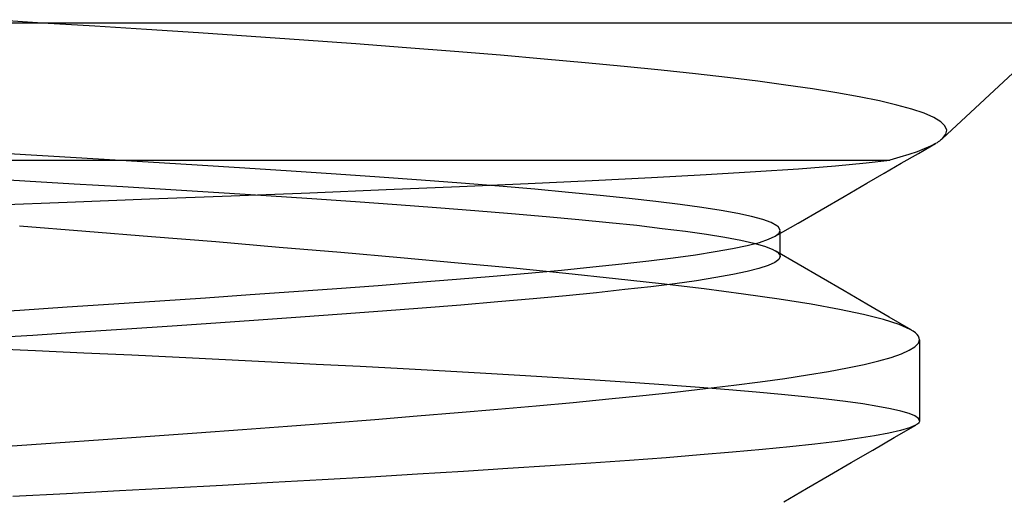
# Model space of a CAD drawing. Header units: millimetres. Extents: x -93 to 0, y 0 to 191.
# Tile 115 of 150: x -85.412 to -83.976, y 189.308 to 190.005. Entities that reach past the tile are written whole.
import ezdxf

# ---------------------------------------------------------------- set-up
doc = ezdxf.new("R2010")
doc.units = ezdxf.units.MM
doc.layers.add('MAIN-1', color=7, linetype='Continuous')
doc.layers.add('MAIN-2', color=7, linetype='Continuous')

msp = doc.modelspace()

# ---------------------------------------------------------------- linework, layer by layer
at = {"layer": 'MAIN-1'}
msp.add_line((-90.5, 190), (-2.5, 190), dxfattribs=at)
at = {"layer": 'MAIN-2'}
for p, q in [((-85.3792, 189.9998), (-85.4573, 190.0046)), ((-85.3792, 189.9998), (-85.4573, 190.0046)), ((-85.3027, 189.9951), (-85.3792, 189.9998)), ((-85.3027, 189.9951), (-85.3792, 189.9998)), ((-83.8855, 190), (-84.0664, 189.8313)), ((-85.2271, 189.9902), (-85.3027, 189.9951)), ((-85.2271, 189.9902), (-85.3027, 189.9951)), ((-85.1515, 189.9853), (-85.2271, 189.9902)), ((-85.1515, 189.9853), (-85.2271, 189.9902)), ((-85.0749, 189.9801), (-85.1515, 189.9853)), ((-85.0749, 189.9801), (-85.1515, 189.9853)), ((-84.998, 189.9747), (-85.0749, 189.9801)), ((-84.998, 189.9747), (-85.0749, 189.9801)), ((-84.9219, 189.9692), (-84.998, 189.9747)), ((-84.9219, 189.9692), (-84.998, 189.9747)), ((-84.8483, 189.9637), (-84.9219, 189.9692)), ((-84.8483, 189.9637), (-84.9219, 189.9692)), ((-84.778, 189.9582), (-84.8483, 189.9637)), ((-84.778, 189.9582), (-84.8483, 189.9637)), ((-84.7111, 189.9527), (-84.778, 189.9582)), ((-84.7111, 189.9527), (-84.778, 189.9582)), ((-84.6476, 189.9473), (-84.7111, 189.9527)), ((-84.6476, 189.9473), (-84.7111, 189.9527)), ((-84.5874, 189.9419), (-84.6476, 189.9473)), ((-84.5874, 189.9419), (-84.6476, 189.9473)), ((-84.5305, 189.9365), (-84.5874, 189.9419)), ((-84.5305, 189.9365), (-84.5874, 189.9419)), ((-84.477, 189.9311), (-84.5305, 189.9365)), ((-84.477, 189.9311), (-84.5305, 189.9365)), ((-84.4268, 189.9257), (-84.477, 189.9311)), ((-84.4268, 189.9257), (-84.477, 189.9311)), ((-84.3799, 189.9203), (-84.4268, 189.9257)), ((-84.3799, 189.9203), (-84.4268, 189.9257)), ((-84.336, 189.9149), (-84.3799, 189.9203)), ((-84.336, 189.9149), (-84.3799, 189.9203)), ((-84.2948, 189.9094), (-84.336, 189.9149)), ((-84.2948, 189.9094), (-84.336, 189.9149)), ((-84.2562, 189.9038), (-84.2948, 189.9094)), ((-84.2562, 189.9038), (-84.2948, 189.9094)), ((-84.2205, 189.898), (-84.2562, 189.9038)), ((-84.2205, 189.898), (-84.2562, 189.9038)), ((-84.1879, 189.8922), (-84.2205, 189.898)), ((-84.1879, 189.8922), (-84.2205, 189.898)), ((-84.1586, 189.8862), (-84.1879, 189.8922)), ((-84.1586, 189.8862), (-84.1879, 189.8922)), ((-84.133, 189.8802), (-84.1586, 189.8862)), ((-84.133, 189.8802), (-84.1586, 189.8862)), ((-84.1111, 189.8742), (-84.133, 189.8802)), ((-84.1111, 189.8742), (-84.133, 189.8802)), ((-84.0931, 189.8681), (-84.1111, 189.8742)), ((-84.0931, 189.8681), (-84.1111, 189.8742)), ((-84.0792, 189.862), (-84.0931, 189.8681)), ((-84.0792, 189.862), (-84.0931, 189.8681)), ((-84.0691, 189.8559), (-84.0792, 189.862)), ((-84.0691, 189.8559), (-84.0792, 189.862)), ((-84.0629, 189.8497), (-84.0691, 189.8559)), ((-84.0629, 189.8497), (-84.0691, 189.8559)), ((-84.0604, 189.8436), (-84.0629, 189.8497)), ((-84.0604, 189.8436), (-84.0629, 189.8497)), ((-84.0616, 189.8375), (-84.0604, 189.8436)), ((-84.0616, 189.8375), (-84.0604, 189.8436)), ((-84.0709, 189.8277), (-84.0726, 189.8266)), ((-84.0692, 189.8289), (-84.0709, 189.8277)), ((-84.0678, 189.8301), (-84.0692, 189.8289)), ((-84.0664, 189.8313), (-84.0678, 189.8301)), ((-84.0664, 189.8313), (-84.0616, 189.8375)), ((-84.0664, 189.8313), (-84.0616, 189.8375)), ((-84.0931, 189.8162), (-84.1035, 189.8121)), ((-84.0931, 189.8162), (-84.1035, 189.8121)), ((-84.1017, 189.8096), (-84.0767, 189.8241)), ((-84.1017, 189.8096), (-84.0767, 189.8241)), ((-84.0841, 189.8202), (-84.0931, 189.8162)), ((-84.0841, 189.8202), (-84.0931, 189.8162)), ((-84.0765, 189.8241), (-84.0841, 189.8202)), ((-84.0765, 189.8241), (-84.0841, 189.8202)), ((-84.0745, 189.8253), (-84.0765, 189.8241)), ((-84.0726, 189.8266), (-84.0745, 189.8253)), ((-87.1, 189.8), (-84.1433, 189.8)), ((-87.1, 189.8), (-84.1433, 189.8)), ((-85.3706, 189.8058), (-85.4449, 189.8101)), ((-85.3706, 189.8058), (-85.4449, 189.8101)), ((-85.2972, 189.8014), (-85.3706, 189.8058)), ((-85.2972, 189.8014), (-85.3706, 189.8058)), ((-85.2248, 189.797), (-85.2972, 189.8014)), ((-85.2248, 189.797), (-85.2972, 189.8014)), ((-84.1779, 189.7959), (-84.1433, 189.8)), ((-84.1779, 189.7959), (-84.1433, 189.8)), ((-84.1287, 189.8041), (-84.1433, 189.8)), ((-84.1287, 189.8041), (-84.1433, 189.8)), ((-84.1154, 189.8081), (-84.1287, 189.8041)), ((-84.1154, 189.8081), (-84.1287, 189.8041)), ((-84.1267, 189.7952), (-84.1017, 189.8096)), ((-84.1267, 189.7952), (-84.1017, 189.8096)), ((-84.1035, 189.8121), (-84.1154, 189.8081)), ((-84.1035, 189.8121), (-84.1154, 189.8081)), ((-85.1536, 189.7926), (-85.2248, 189.797)), ((-85.1536, 189.7926), (-85.2248, 189.797)), ((-85.0839, 189.7882), (-85.1536, 189.7926)), ((-85.0839, 189.7882), (-85.1536, 189.7926)), ((-85.0162, 189.7838), (-85.0839, 189.7882)), ((-85.0162, 189.7838), (-85.0839, 189.7882)), ((-84.9506, 189.7794), (-85.0162, 189.7838)), ((-84.9506, 189.7794), (-85.0162, 189.7838)), ((-84.3394, 189.7831), (-84.2763, 189.7874)), ((-84.3394, 189.7831), (-84.2763, 189.7874)), ((-84.2763, 189.7874), (-84.2223, 189.7917)), ((-84.2763, 189.7874), (-84.2223, 189.7917)), ((-84.2223, 189.7917), (-84.1779, 189.7959)), ((-84.2223, 189.7917), (-84.1779, 189.7959)), ((-84.1516, 189.7807), (-84.1267, 189.7952)), ((-84.1516, 189.7807), (-84.1267, 189.7952)), ((-85.4788, 189.774), (-85.4046, 189.7697)), ((-85.4788, 189.774), (-85.4046, 189.7697)), ((-85.4046, 189.7697), (-85.3326, 189.7654)), ((-85.4046, 189.7697), (-85.3326, 189.7654)), ((-84.8873, 189.775), (-84.9506, 189.7794)), ((-84.8873, 189.775), (-84.9506, 189.7794)), ((-84.8266, 189.7706), (-84.8873, 189.775)), ((-84.8266, 189.7706), (-84.8873, 189.775)), ((-84.7685, 189.7662), (-84.8266, 189.7706)), ((-84.7685, 189.7662), (-84.8266, 189.7706)), ((-84.6706, 189.7657), (-84.5773, 189.7701)), ((-84.6706, 189.7657), (-84.5773, 189.7701)), ((-84.5773, 189.7701), (-84.4908, 189.7745)), ((-84.5773, 189.7701), (-84.4908, 189.7745)), ((-84.4908, 189.7745), (-84.4112, 189.7788)), ((-84.4908, 189.7745), (-84.4112, 189.7788)), ((-84.4112, 189.7788), (-84.3394, 189.7831)), ((-84.4112, 189.7788), (-84.3394, 189.7831)), ((-84.1766, 189.7663), (-84.1516, 189.7807)), ((-84.1766, 189.7663), (-84.1516, 189.7807)), ((-85.3326, 189.7654), (-85.262, 189.7612)), ((-85.3326, 189.7654), (-85.262, 189.7612)), ((-85.262, 189.7612), (-85.1919, 189.7569)), ((-85.262, 189.7612), (-85.1919, 189.7569)), ((-85.1919, 189.7569), (-85.122, 189.7525)), ((-85.1919, 189.7569), (-85.122, 189.7525)), ((-84.9889, 189.7523), (-84.8776, 189.7568)), ((-84.9889, 189.7523), (-84.8776, 189.7568)), ((-84.8776, 189.7568), (-84.771, 189.7613)), ((-84.8776, 189.7568), (-84.771, 189.7613)), ((-84.771, 189.7613), (-84.6706, 189.7657)), ((-84.771, 189.7613), (-84.6706, 189.7657)), ((-84.7132, 189.7617), (-84.7685, 189.7662)), ((-84.7132, 189.7617), (-84.7685, 189.7662)), ((-84.661, 189.7573), (-84.7132, 189.7617)), ((-84.661, 189.7573), (-84.7132, 189.7617)), ((-84.6118, 189.7529), (-84.661, 189.7573)), ((-84.6118, 189.7529), (-84.661, 189.7573)), ((-84.2101, 189.7469), (-84.1766, 189.7663)), ((-84.2101, 189.7469), (-84.1766, 189.7663)), ((-85.3431, 189.7386), (-85.2223, 189.7432)), ((-85.3431, 189.7386), (-85.2223, 189.7432)), ((-85.2223, 189.7432), (-85.104, 189.7478)), ((-85.2223, 189.7432), (-85.104, 189.7478)), ((-85.122, 189.7525), (-85.053, 189.7481)), ((-85.122, 189.7525), (-85.053, 189.7481)), ((-85.104, 189.7478), (-84.9889, 189.7523)), ((-85.104, 189.7478), (-84.9889, 189.7523)), ((-85.053, 189.7481), (-84.9862, 189.7437)), ((-85.053, 189.7481), (-84.9862, 189.7437)), ((-84.9862, 189.7437), (-84.9226, 189.7394)), ((-84.9862, 189.7437), (-84.9226, 189.7394)), ((-84.5659, 189.7485), (-84.6118, 189.7529)), ((-84.5659, 189.7485), (-84.6118, 189.7529)), ((-84.5235, 189.7441), (-84.5659, 189.7485)), ((-84.5235, 189.7441), (-84.5659, 189.7485)), ((-84.4845, 189.7397), (-84.5235, 189.7441)), ((-84.4845, 189.7397), (-84.5235, 189.7441)), ((-84.2436, 189.7275), (-84.2101, 189.7469)), ((-84.2436, 189.7275), (-84.2101, 189.7469)), ((-85.4659, 189.734), (-85.3431, 189.7386)), ((-85.4659, 189.734), (-85.3431, 189.7386)), ((-84.9226, 189.7394), (-84.8622, 189.7351)), ((-84.9226, 189.7394), (-84.8622, 189.7351)), ((-84.8622, 189.7351), (-84.8044, 189.7308)), ((-84.8622, 189.7351), (-84.8044, 189.7308)), ((-84.8044, 189.7308), (-84.7487, 189.7265)), ((-84.8044, 189.7308), (-84.7487, 189.7265)), ((-84.7487, 189.7265), (-84.6951, 189.7221)), ((-84.7487, 189.7265), (-84.6951, 189.7221)), ((-84.4491, 189.7353), (-84.4845, 189.7397)), ((-84.4491, 189.7353), (-84.4845, 189.7397)), ((-84.4173, 189.7309), (-84.4491, 189.7353)), ((-84.4173, 189.7309), (-84.4491, 189.7353)), ((-84.3893, 189.7264), (-84.4173, 189.7309)), ((-84.3893, 189.7264), (-84.4173, 189.7309)), ((-84.3651, 189.722), (-84.3893, 189.7264)), ((-84.3651, 189.722), (-84.3893, 189.7264)), ((-84.2771, 189.7081), (-84.2436, 189.7275)), ((-84.2771, 189.7081), (-84.2436, 189.7275)), ((-84.6951, 189.7221), (-84.6443, 189.7177)), ((-84.6951, 189.7221), (-84.6443, 189.7177)), ((-84.6443, 189.7177), (-84.5967, 189.7134)), ((-84.6443, 189.7177), (-84.5967, 189.7134)), ((-84.5967, 189.7134), (-84.5527, 189.7091)), ((-84.5967, 189.7134), (-84.5527, 189.7091)), ((-84.3448, 189.7175), (-84.3651, 189.722)), ((-84.3448, 189.7175), (-84.3651, 189.722)), ((-84.3285, 189.7131), (-84.3448, 189.7175)), ((-84.3285, 189.7131), (-84.3448, 189.7175)), ((-84.3163, 189.7087), (-84.3285, 189.7131)), ((-84.3163, 189.7087), (-84.3285, 189.7131)), ((-85.3156, 189.696), (-85.4125, 189.7038)), ((-85.3156, 189.696), (-85.4125, 189.7038)), ((-84.5527, 189.7091), (-84.5122, 189.7048)), ((-84.5527, 189.7091), (-84.5122, 189.7048)), ((-84.5122, 189.7048), (-84.4751, 189.7004)), ((-84.5122, 189.7048), (-84.4751, 189.7004)), ((-84.4751, 189.7004), (-84.4412, 189.6961)), ((-84.4751, 189.7004), (-84.4412, 189.6961)), ((-84.308, 189.7043), (-84.3163, 189.7087)), ((-84.308, 189.7043), (-84.3163, 189.7087)), ((-84.3106, 189.6888), (-84.2771, 189.7081)), ((-84.3106, 189.6888), (-84.2771, 189.7081)), ((-84.3076, 189.704), (-84.308, 189.7043)), ((-84.3076, 189.704), (-84.308, 189.7043)), ((-84.3071, 189.7036), (-84.3076, 189.704)), ((-84.3071, 189.7036), (-84.3076, 189.704)), ((-84.3067, 189.7033), (-84.3071, 189.7036)), ((-84.3067, 189.7033), (-84.3071, 189.7036)), ((-84.3063, 189.7029), (-84.3067, 189.7033)), ((-84.3063, 189.7029), (-84.3067, 189.7033)), ((-84.3059, 189.7026), (-84.3063, 189.7029)), ((-84.3059, 189.7026), (-84.3063, 189.7029)), ((-84.3056, 189.7022), (-84.3059, 189.7026)), ((-84.3056, 189.7022), (-84.3059, 189.7026)), ((-84.3032, 189.6978), (-84.3056, 189.7022)), ((-84.3032, 189.6978), (-84.3056, 189.7022)), ((-84.3049, 189.6933), (-84.3032, 189.6978)), ((-84.3049, 189.6933), (-84.3032, 189.6978)), ((-85.22, 189.6882), (-85.3156, 189.696)), ((-85.22, 189.6882), (-85.3156, 189.696)), ((-85.1261, 189.6805), (-85.22, 189.6882)), ((-85.1261, 189.6805), (-85.22, 189.6882)), ((-84.4412, 189.6961), (-84.4107, 189.6917)), ((-84.4412, 189.6961), (-84.4107, 189.6917)), ((-84.4107, 189.6917), (-84.3839, 189.6874)), ((-84.4107, 189.6917), (-84.3839, 189.6874)), ((-84.3839, 189.6874), (-84.3608, 189.683)), ((-84.3839, 189.6874), (-84.3608, 189.683)), ((-84.3336, 189.6799), (-84.3201, 189.6844)), ((-84.3336, 189.6799), (-84.3201, 189.6844)), ((-84.3201, 189.6844), (-84.3105, 189.6888)), ((-84.3201, 189.6844), (-84.3105, 189.6888)), ((-84.3105, 189.6888), (-84.3049, 189.6933)), ((-84.3105, 189.6888), (-84.3049, 189.6933)), ((-84.3031, 189.691), (-84.3031, 189.6973)), ((-84.3031, 189.691), (-84.3031, 189.6973)), ((-84.3031, 189.6846), (-84.3031, 189.691)), ((-84.3031, 189.6846), (-84.3031, 189.691)), ((-84.3031, 189.6783), (-84.3031, 189.6846)), ((-84.3031, 189.6783), (-84.3031, 189.6846)), ((-85.034, 189.6727), (-85.1261, 189.6805)), ((-85.034, 189.6727), (-85.1261, 189.6805)), ((-84.944, 189.6651), (-85.034, 189.6727)), ((-84.944, 189.6651), (-85.034, 189.6727)), ((-84.398, 189.6665), (-84.3727, 189.671)), ((-84.398, 189.6665), (-84.3727, 189.671)), ((-84.3727, 189.671), (-84.3512, 189.6755)), ((-84.3727, 189.671), (-84.3512, 189.6755)), ((-84.3608, 189.683), (-84.3416, 189.6786)), ((-84.3608, 189.683), (-84.3416, 189.6786)), ((-84.3512, 189.6755), (-84.3336, 189.6799)), ((-84.3512, 189.6755), (-84.3336, 189.6799)), ((-84.3416, 189.6786), (-84.3263, 189.6743)), ((-84.3416, 189.6786), (-84.3263, 189.6743)), ((-84.3263, 189.6743), (-84.3148, 189.6699)), ((-84.3263, 189.6743), (-84.3148, 189.6699)), ((-84.3148, 189.6699), (-84.3072, 189.6655)), ((-84.3148, 189.6699), (-84.3072, 189.6655)), ((-84.3031, 189.6719), (-84.3031, 189.6783)), ((-84.3031, 189.6719), (-84.3031, 189.6783)), ((-84.3031, 189.6656), (-84.3031, 189.6719)), ((-84.3031, 189.6656), (-84.3031, 189.6719)), ((-84.8568, 189.6574), (-84.944, 189.6651)), ((-84.8568, 189.6574), (-84.944, 189.6651)), ((-84.7727, 189.6497), (-84.8568, 189.6574)), ((-84.7727, 189.6497), (-84.8568, 189.6574)), ((-84.495, 189.6531), (-84.4593, 189.6575)), ((-84.495, 189.6531), (-84.4593, 189.6575)), ((-84.4593, 189.6575), (-84.4269, 189.662)), ((-84.4593, 189.6575), (-84.4269, 189.662)), ((-84.4269, 189.662), (-84.398, 189.6665)), ((-84.4269, 189.662), (-84.398, 189.6665)), ((-84.3051, 189.6548), (-84.3109, 189.6505)), ((-84.3051, 189.6548), (-84.3109, 189.6505)), ((-84.2769, 189.6481), (-84.3103, 189.6676)), ((-84.2769, 189.6481), (-84.3103, 189.6676)), ((-84.3072, 189.6655), (-84.306, 189.6645)), ((-84.3072, 189.6655), (-84.306, 189.6645)), ((-84.306, 189.6645), (-84.305, 189.6634)), ((-84.306, 189.6645), (-84.305, 189.6634)), ((-84.3032, 189.6592), (-84.3051, 189.6548)), ((-84.3032, 189.6592), (-84.3051, 189.6548)), ((-84.305, 189.6634), (-84.3042, 189.6624)), ((-84.305, 189.6634), (-84.3042, 189.6624)), ((-84.3042, 189.6624), (-84.3036, 189.6613)), ((-84.3042, 189.6624), (-84.3036, 189.6613)), ((-84.3036, 189.6613), (-84.3033, 189.6603)), ((-84.3036, 189.6613), (-84.3033, 189.6603)), ((-84.3033, 189.6603), (-84.3032, 189.6592)), ((-84.3033, 189.6603), (-84.3032, 189.6592)), ((-84.3031, 189.6592), (-84.3031, 189.6656)), ((-84.3031, 189.6592), (-84.3031, 189.6656)), ((-84.6921, 189.6421), (-84.7727, 189.6497)), ((-84.6921, 189.6421), (-84.7727, 189.6497)), ((-84.6157, 189.6344), (-84.6921, 189.6421)), ((-84.6157, 189.6344), (-84.6921, 189.6421)), ((-84.6221, 189.6396), (-84.5764, 189.6441)), ((-84.6221, 189.6396), (-84.5764, 189.6441)), ((-84.5764, 189.6441), (-84.534, 189.6486)), ((-84.5764, 189.6441), (-84.534, 189.6486)), ((-84.534, 189.6486), (-84.495, 189.6531)), ((-84.534, 189.6486), (-84.495, 189.6531)), ((-84.3341, 189.6417), (-84.3513, 189.6373)), ((-84.3341, 189.6417), (-84.3513, 189.6373)), ((-84.3206, 189.6461), (-84.3341, 189.6417)), ((-84.3206, 189.6461), (-84.3341, 189.6417)), ((-84.3109, 189.6505), (-84.3206, 189.6461)), ((-84.3109, 189.6505), (-84.3206, 189.6461)), ((-84.2435, 189.6286), (-84.2769, 189.6481)), ((-84.2435, 189.6286), (-84.2769, 189.6481)), ((-84.8313, 189.6217), (-84.7754, 189.6262)), ((-84.8313, 189.6217), (-84.7754, 189.6262)), ((-84.7754, 189.6262), (-84.7218, 189.6307)), ((-84.7754, 189.6262), (-84.7218, 189.6307)), ((-84.7218, 189.6307), (-84.6706, 189.6351)), ((-84.7218, 189.6307), (-84.6706, 189.6351)), ((-84.6706, 189.6351), (-84.6221, 189.6396)), ((-84.6706, 189.6351), (-84.6221, 189.6396)), ((-84.5436, 189.6269), (-84.6157, 189.6344)), ((-84.5436, 189.6269), (-84.6157, 189.6344)), ((-84.4763, 189.6194), (-84.5436, 189.6269)), ((-84.4763, 189.6194), (-84.5436, 189.6269)), ((-84.397, 189.6285), (-84.4253, 189.6241)), ((-84.397, 189.6285), (-84.4253, 189.6241)), ((-84.3723, 189.6329), (-84.397, 189.6285)), ((-84.3723, 189.6329), (-84.397, 189.6285)), ((-84.3513, 189.6373), (-84.3723, 189.6329)), ((-84.3513, 189.6373), (-84.3723, 189.6329)), ((-84.2101, 189.6092), (-84.2435, 189.6286)), ((-84.2101, 189.6092), (-84.2435, 189.6286)), ((-85.0123, 189.6082), (-84.9499, 189.6127)), ((-85.0123, 189.6082), (-84.9499, 189.6127)), ((-84.9499, 189.6127), (-84.8895, 189.6172)), ((-84.9499, 189.6127), (-84.8895, 189.6172)), ((-84.8895, 189.6172), (-84.8313, 189.6217)), ((-84.8895, 189.6172), (-84.8313, 189.6217)), ((-84.4918, 189.6153), (-84.5298, 189.611)), ((-84.4918, 189.6153), (-84.5298, 189.611)), ((-84.4569, 189.6197), (-84.4918, 189.6153)), ((-84.4569, 189.6197), (-84.4918, 189.6153)), ((-84.4139, 189.612), (-84.4763, 189.6194)), ((-84.4139, 189.612), (-84.4763, 189.6194)), ((-84.4253, 189.6241), (-84.4569, 189.6197)), ((-84.4253, 189.6241), (-84.4569, 189.6197)), ((-84.3566, 189.6045), (-84.4139, 189.612)), ((-84.3566, 189.6045), (-84.4139, 189.612)), ((-85.2077, 189.5948), (-85.1414, 189.5992)), ((-85.2077, 189.5948), (-85.1414, 189.5992)), ((-85.1414, 189.5992), (-85.0762, 189.6037)), ((-85.1414, 189.5992), (-85.0762, 189.6037)), ((-85.0762, 189.6037), (-85.0123, 189.6082)), ((-85.0762, 189.6037), (-85.0123, 189.6082)), ((-84.6635, 189.5977), (-84.7148, 189.5932)), ((-84.6635, 189.5977), (-84.7148, 189.5932)), ((-84.6155, 189.6022), (-84.6635, 189.5977)), ((-84.6155, 189.6022), (-84.6635, 189.5977)), ((-84.571, 189.6066), (-84.6155, 189.6022)), ((-84.571, 189.6066), (-84.6155, 189.6022)), ((-84.5298, 189.611), (-84.571, 189.6066)), ((-84.5298, 189.611), (-84.571, 189.6066)), ((-84.3046, 189.5971), (-84.3566, 189.6045)), ((-84.3046, 189.5971), (-84.3566, 189.6045)), ((-84.2579, 189.5897), (-84.3046, 189.5971)), ((-84.2579, 189.5897), (-84.3046, 189.5971)), ((-84.1766, 189.5897), (-84.2101, 189.6092)), ((-84.1766, 189.5897), (-84.2101, 189.6092)), ((-85.412, 189.5813), (-85.3432, 189.5858)), ((-85.412, 189.5813), (-85.3432, 189.5858)), ((-85.3432, 189.5858), (-85.275, 189.5903)), ((-85.3432, 189.5858), (-85.275, 189.5903)), ((-85.275, 189.5903), (-85.2077, 189.5948)), ((-85.275, 189.5903), (-85.2077, 189.5948)), ((-84.8251, 189.5841), (-84.8831, 189.5796)), ((-84.8251, 189.5841), (-84.8831, 189.5796)), ((-84.7688, 189.5886), (-84.8251, 189.5841)), ((-84.7688, 189.5886), (-84.8251, 189.5841)), ((-84.7148, 189.5932), (-84.7688, 189.5886)), ((-84.7148, 189.5932), (-84.7688, 189.5886)), ((-84.2168, 189.5823), (-84.2579, 189.5897)), ((-84.2168, 189.5823), (-84.2579, 189.5897)), ((-84.1444, 189.5709), (-84.1766, 189.5897)), ((-84.1444, 189.5709), (-84.1766, 189.5897)), ((-85.4812, 189.5768), (-85.412, 189.5813)), ((-85.4812, 189.5768), (-85.412, 189.5813)), ((-85.0028, 189.5708), (-85.0638, 189.5665)), ((-85.0028, 189.5708), (-85.0638, 189.5665)), ((-84.9425, 189.5752), (-85.0028, 189.5708)), ((-84.9425, 189.5752), (-85.0028, 189.5708)), ((-84.8831, 189.5796), (-84.9425, 189.5752)), ((-84.8831, 189.5796), (-84.9425, 189.5752)), ((-84.1816, 189.5749), (-84.2168, 189.5823)), ((-84.1816, 189.5749), (-84.2168, 189.5823)), ((-84.1526, 189.5675), (-84.1816, 189.5749)), ((-84.1526, 189.5675), (-84.1816, 189.5749)), ((-84.1122, 189.5522), (-84.1444, 189.5709)), ((-84.1122, 189.5522), (-84.1444, 189.5709)), ((-85.1898, 189.5578), (-85.2559, 189.5534)), ((-85.1898, 189.5578), (-85.2559, 189.5534)), ((-85.126, 189.5622), (-85.1898, 189.5578)), ((-85.126, 189.5622), (-85.1898, 189.5578)), ((-85.0638, 189.5665), (-85.126, 189.5622)), ((-85.0638, 189.5665), (-85.126, 189.5622)), ((-84.1299, 189.5602), (-84.1526, 189.5675)), ((-84.1299, 189.5602), (-84.1526, 189.5675)), ((-84.1135, 189.5529), (-84.1299, 189.5602)), ((-84.1135, 189.5529), (-84.1299, 189.5602)), ((-85.393, 189.5444), (-85.4624, 189.5399)), ((-85.393, 189.5444), (-85.4624, 189.5399)), ((-85.3239, 189.5489), (-85.393, 189.5444)), ((-85.3239, 189.5489), (-85.393, 189.5444)), ((-85.2559, 189.5534), (-85.3239, 189.5489)), ((-85.2559, 189.5534), (-85.3239, 189.5489)), ((-84.1094, 189.5504), (-84.1135, 189.5529)), ((-84.1094, 189.5504), (-84.1135, 189.5529)), ((-84.106, 189.5479), (-84.1094, 189.5504)), ((-84.106, 189.5479), (-84.1094, 189.5504)), ((-84.1034, 189.5455), (-84.106, 189.5479)), ((-84.1034, 189.5455), (-84.106, 189.5479)), ((-84.1015, 189.543), (-84.1034, 189.5455)), ((-84.1015, 189.543), (-84.1034, 189.5455)), ((-84.1004, 189.5405), (-84.1015, 189.543)), ((-84.1004, 189.5405), (-84.1015, 189.543)), ((-84.1, 189.538), (-84.1004, 189.5405)), ((-84.1, 189.538), (-84.1004, 189.5405)), ((-85.3894, 189.5219), (-85.4605, 189.5252)), ((-85.3894, 189.5219), (-85.4605, 189.5252)), ((-84.1149, 189.5226), (-84.1067, 189.5277)), ((-84.1149, 189.5226), (-84.1067, 189.5277)), ((-84.1067, 189.5277), (-84.1017, 189.5329)), ((-84.1067, 189.5277), (-84.1017, 189.5329)), ((-84.1017, 189.5329), (-84.1, 189.538)), ((-84.1017, 189.5329), (-84.1, 189.538)), ((-84.1, 189.538), (-84.1, 189.4198)), ((-84.1, 189.538), (-84.1, 189.4198)), ((-85.3187, 189.5186), (-85.3894, 189.5219)), ((-85.3187, 189.5186), (-85.3894, 189.5219)), ((-85.2488, 189.5153), (-85.3187, 189.5186)), ((-85.2488, 189.5153), (-85.3187, 189.5186)), ((-85.1798, 189.512), (-85.2488, 189.5153)), ((-85.1798, 189.512), (-85.2488, 189.5153)), ((-85.1119, 189.5087), (-85.1798, 189.512)), ((-85.1119, 189.5087), (-85.1798, 189.512)), ((-84.1594, 189.5071), (-84.1413, 189.5123)), ((-84.1594, 189.5071), (-84.1413, 189.5123)), ((-84.1413, 189.5123), (-84.1265, 189.5174)), ((-84.1413, 189.5123), (-84.1265, 189.5174)), ((-84.1265, 189.5174), (-84.1149, 189.5226)), ((-84.1265, 189.5174), (-84.1149, 189.5226)), ((-85.0452, 189.5054), (-85.1119, 189.5087)), ((-85.0452, 189.5054), (-85.1119, 189.5087)), ((-84.9797, 189.5021), (-85.0452, 189.5054)), ((-84.9797, 189.5021), (-85.0452, 189.5054)), ((-84.9155, 189.4988), (-84.9797, 189.5021)), ((-84.9155, 189.4988), (-84.9797, 189.5021)), ((-84.8528, 189.4954), (-84.9155, 189.4988)), ((-84.8528, 189.4954), (-84.9155, 189.4988)), ((-84.2328, 189.4918), (-84.2052, 189.4969)), ((-84.2328, 189.4918), (-84.2052, 189.4969)), ((-84.2052, 189.4969), (-84.1807, 189.502)), ((-84.2052, 189.4969), (-84.1807, 189.502)), ((-84.1807, 189.502), (-84.1594, 189.5071)), ((-84.1807, 189.502), (-84.1594, 189.5071)), ((-84.7917, 189.4921), (-84.8528, 189.4954)), ((-84.7917, 189.4921), (-84.8528, 189.4954)), ((-84.7323, 189.4887), (-84.7917, 189.4921)), ((-84.7323, 189.4887), (-84.7917, 189.4921)), ((-84.6748, 189.4853), (-84.7323, 189.4887)), ((-84.6748, 189.4853), (-84.7323, 189.4887)), ((-84.6193, 189.4819), (-84.6748, 189.4853)), ((-84.6193, 189.4819), (-84.6748, 189.4853)), ((-84.2964, 189.4817), (-84.2633, 189.4867)), ((-84.2964, 189.4817), (-84.2633, 189.4867)), ((-84.2633, 189.4867), (-84.2328, 189.4918)), ((-84.2633, 189.4867), (-84.2328, 189.4918)), ((-84.5659, 189.4785), (-84.6193, 189.4819)), ((-84.5659, 189.4785), (-84.6193, 189.4819)), ((-84.5149, 189.4751), (-84.5659, 189.4785)), ((-84.5149, 189.4751), (-84.5659, 189.4785)), ((-84.4665, 189.4717), (-84.5149, 189.4751)), ((-84.4665, 189.4717), (-84.5149, 189.4751)), ((-84.4208, 189.4683), (-84.4665, 189.4717)), ((-84.4208, 189.4683), (-84.4665, 189.4717)), ((-84.3781, 189.4648), (-84.4208, 189.4683)), ((-84.3781, 189.4648), (-84.4208, 189.4683)), ((-84.4123, 189.4667), (-84.3709, 189.4717)), ((-84.4123, 189.4667), (-84.3709, 189.4717)), ((-84.3709, 189.4717), (-84.3323, 189.4767)), ((-84.3709, 189.4717), (-84.3323, 189.4767)), ((-84.3323, 189.4767), (-84.2964, 189.4817)), ((-84.3323, 189.4767), (-84.2964, 189.4817)), ((-84.5532, 189.4516), (-84.5037, 189.4567)), ((-84.5532, 189.4516), (-84.5037, 189.4567)), ((-84.5037, 189.4567), (-84.4566, 189.4617)), ((-84.5037, 189.4567), (-84.4566, 189.4617)), ((-84.4566, 189.4617), (-84.4123, 189.4667)), ((-84.4566, 189.4617), (-84.4123, 189.4667)), ((-84.3384, 189.4614), (-84.3781, 189.4648)), ((-84.3384, 189.4614), (-84.3781, 189.4648)), ((-84.3015, 189.458), (-84.3384, 189.4614)), ((-84.3015, 189.458), (-84.3384, 189.4614)), ((-84.2675, 189.4546), (-84.3015, 189.458)), ((-84.2675, 189.4546), (-84.3015, 189.458)), ((-84.2362, 189.4512), (-84.2675, 189.4546)), ((-84.2362, 189.4512), (-84.2675, 189.4546)), ((-84.715, 189.4367), (-84.659, 189.4417)), ((-84.715, 189.4367), (-84.659, 189.4417)), ((-84.659, 189.4417), (-84.605, 189.4466)), ((-84.659, 189.4417), (-84.605, 189.4466)), ((-84.605, 189.4466), (-84.5532, 189.4516)), ((-84.605, 189.4466), (-84.5532, 189.4516)), ((-84.208, 189.4477), (-84.2362, 189.4512)), ((-84.208, 189.4477), (-84.2362, 189.4512)), ((-84.1828, 189.4443), (-84.208, 189.4477)), ((-84.1828, 189.4443), (-84.208, 189.4477)), ((-84.1609, 189.4408), (-84.1828, 189.4443)), ((-84.1609, 189.4408), (-84.1828, 189.4443)), ((-84.1424, 189.4373), (-84.1609, 189.4408)), ((-84.1424, 189.4373), (-84.1609, 189.4408)), ((-84.8942, 189.4218), (-84.8327, 189.4268)), ((-84.8942, 189.4218), (-84.8327, 189.4268)), ((-84.8327, 189.4268), (-84.773, 189.4318)), ((-84.8327, 189.4268), (-84.773, 189.4318)), ((-84.773, 189.4318), (-84.715, 189.4367)), ((-84.773, 189.4318), (-84.715, 189.4367)), ((-84.1271, 189.4338), (-84.1424, 189.4373)), ((-84.1271, 189.4338), (-84.1424, 189.4373)), ((-84.1153, 189.4303), (-84.1271, 189.4338)), ((-84.1153, 189.4303), (-84.1271, 189.4338)), ((-84.1068, 189.4268), (-84.1153, 189.4303)), ((-84.1068, 189.4268), (-84.1153, 189.4303)), ((-84.1017, 189.4233), (-84.1068, 189.4268)), ((-84.1017, 189.4233), (-84.1068, 189.4268)), ((-85.0873, 189.4071), (-85.0216, 189.412)), ((-85.0873, 189.4071), (-85.0216, 189.412)), ((-85.0216, 189.412), (-84.9572, 189.4169)), ((-85.0216, 189.412), (-84.9572, 189.4169)), ((-84.9572, 189.4169), (-84.8942, 189.4218)), ((-84.9572, 189.4169), (-84.8942, 189.4218)), ((-84.1368, 189.3953), (-84.1054, 189.4135)), ((-84.1368, 189.3953), (-84.1054, 189.4135)), ((-84.1058, 189.4133), (-84.1147, 189.4095)), ((-84.1058, 189.4133), (-84.1147, 189.4095)), ((-84.104, 189.4144), (-84.1058, 189.4133)), ((-84.104, 189.4144), (-84.1058, 189.4133)), ((-84.1026, 189.4155), (-84.104, 189.4144)), ((-84.1026, 189.4155), (-84.104, 189.4144)), ((-84.1014, 189.4165), (-84.1026, 189.4155)), ((-84.1014, 189.4165), (-84.1026, 189.4155)), ((-84.1, 189.4198), (-84.1017, 189.4233)), ((-84.1, 189.4198), (-84.1017, 189.4233)), ((-84.1006, 189.4176), (-84.1014, 189.4165)), ((-84.1006, 189.4176), (-84.1014, 189.4165)), ((-84.1002, 189.4187), (-84.1006, 189.4176)), ((-84.1002, 189.4187), (-84.1006, 189.4176)), ((-84.1, 189.4198), (-84.1002, 189.4187)), ((-84.1, 189.4198), (-84.1002, 189.4187)), ((-85.2905, 189.3925), (-85.2219, 189.3974)), ((-85.2905, 189.3925), (-85.2219, 189.3974)), ((-85.2219, 189.3974), (-85.1541, 189.4022)), ((-85.2219, 189.3974), (-85.1541, 189.4022)), ((-85.1541, 189.4022), (-85.0873, 189.4071)), ((-85.1541, 189.4022), (-85.0873, 189.4071)), ((-84.1658, 189.3977), (-84.1908, 189.3938)), ((-84.1658, 189.3977), (-84.1908, 189.3938)), ((-84.1447, 189.4016), (-84.1658, 189.3977)), ((-84.1447, 189.4016), (-84.1658, 189.3977)), ((-84.1276, 189.4056), (-84.1447, 189.4016)), ((-84.1276, 189.4056), (-84.1447, 189.4016)), ((-84.1147, 189.4095), (-84.1276, 189.4056)), ((-84.1147, 189.4095), (-84.1276, 189.4056)), ((-85.43, 189.3827), (-85.3599, 189.3876)), ((-85.43, 189.3827), (-85.3599, 189.3876)), ((-85.3599, 189.3876), (-85.2905, 189.3925)), ((-85.3599, 189.3876), (-85.2905, 189.3925)), ((-84.2891, 189.3819), (-84.3292, 189.378)), ((-84.2891, 189.3819), (-84.3292, 189.378)), ((-84.2526, 189.3859), (-84.2891, 189.3819)), ((-84.2526, 189.3859), (-84.2891, 189.3819)), ((-84.2198, 189.3898), (-84.2526, 189.3859)), ((-84.2198, 189.3898), (-84.2526, 189.3859)), ((-84.1908, 189.3938), (-84.2198, 189.3898)), ((-84.1908, 189.3938), (-84.2198, 189.3898)), ((-84.1683, 189.3771), (-84.1368, 189.3953)), ((-84.1683, 189.3771), (-84.1368, 189.3953)), ((-84.4197, 189.37), (-84.4697, 189.366)), ((-84.4197, 189.37), (-84.4697, 189.366)), ((-84.3728, 189.374), (-84.4197, 189.37)), ((-84.3728, 189.374), (-84.4197, 189.37)), ((-84.3292, 189.378), (-84.3728, 189.374)), ((-84.3292, 189.378), (-84.3728, 189.374)), ((-84.1997, 189.3589), (-84.1683, 189.3771)), ((-84.1997, 189.3589), (-84.1683, 189.3771)), ((-84.6385, 189.354), (-84.7006, 189.35)), ((-84.6385, 189.354), (-84.7006, 189.35)), ((-84.5792, 189.358), (-84.6385, 189.354)), ((-84.5792, 189.358), (-84.6385, 189.354)), ((-84.523, 189.362), (-84.5792, 189.358)), ((-84.523, 189.362), (-84.5792, 189.358)), ((-84.4697, 189.366), (-84.523, 189.362)), ((-84.4697, 189.366), (-84.523, 189.362)), ((-84.2311, 189.3407), (-84.1997, 189.3589)), ((-84.2311, 189.3407), (-84.1997, 189.3589)), ((-84.832, 189.3419), (-84.9008, 189.3378)), ((-84.832, 189.3419), (-84.9008, 189.3378)), ((-84.7652, 189.3459), (-84.832, 189.3419)), ((-84.7652, 189.3459), (-84.832, 189.3419)), ((-84.7006, 189.35), (-84.7652, 189.3459)), ((-84.7006, 189.35), (-84.7652, 189.3459)), ((-84.2646, 189.3212), (-84.2311, 189.3407)), ((-84.2646, 189.3212), (-84.2311, 189.3407)), ((-85.1163, 189.3256), (-85.1909, 189.3216)), ((-85.1163, 189.3256), (-85.1909, 189.3216)), ((-85.0432, 189.3297), (-85.1163, 189.3256)), ((-85.0432, 189.3297), (-85.1163, 189.3256)), ((-84.9713, 189.3337), (-85.0432, 189.3297)), ((-84.9713, 189.3337), (-85.0432, 189.3297)), ((-84.9008, 189.3378), (-84.9713, 189.3337)), ((-84.9008, 189.3378), (-84.9713, 189.3337)), ((-85.3439, 189.3134), (-85.4221, 189.3093)), ((-85.3439, 189.3134), (-85.4221, 189.3093)), ((-85.2667, 189.3175), (-85.3439, 189.3134)), ((-85.2667, 189.3175), (-85.3439, 189.3134)), ((-85.1909, 189.3216), (-85.2667, 189.3175)), ((-85.1909, 189.3216), (-85.2667, 189.3175)), ((-84.2981, 189.3018), (-84.2646, 189.3212)), ((-84.2981, 189.3018), (-84.2646, 189.3212))]:
    msp.add_line(p, q, dxfattribs=at)

doc.saveas('drawing.dxf')
